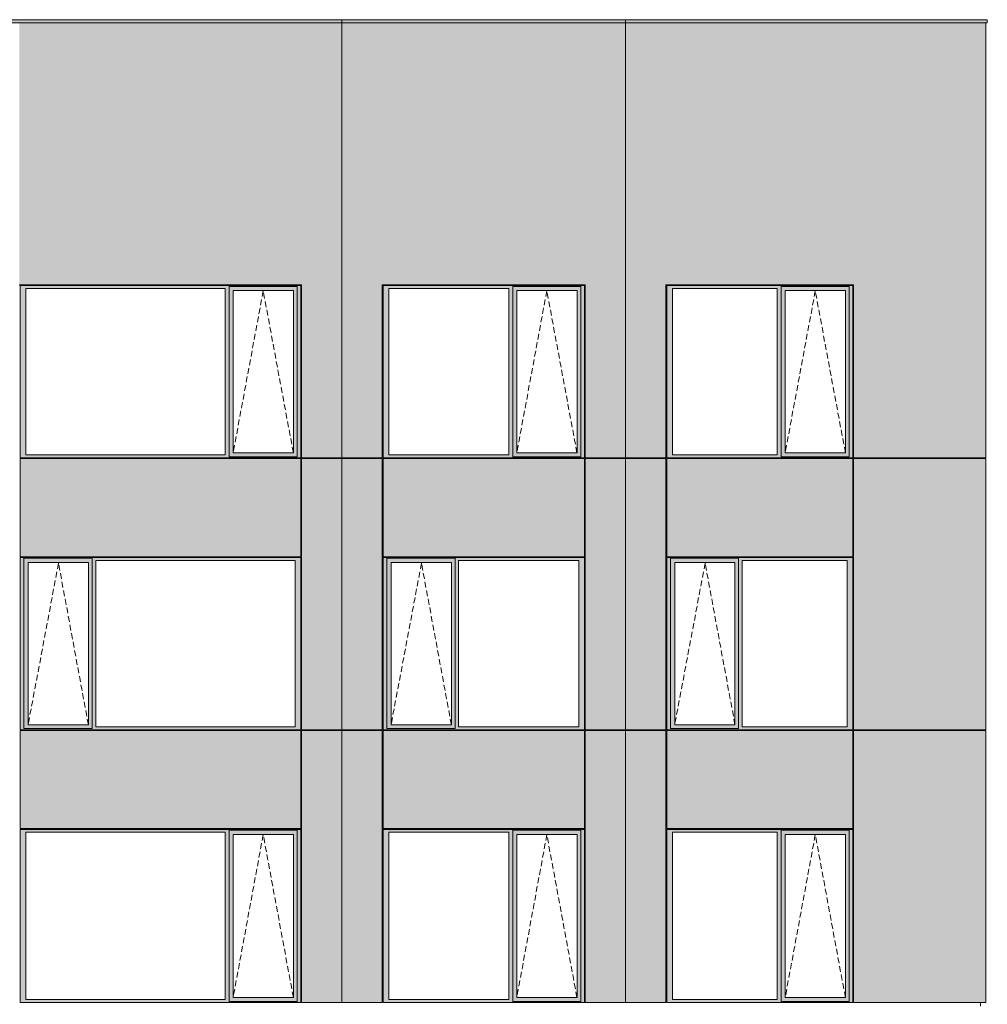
# Model space of a CAD drawing. Header units: millimetres. Extents: x 169383 to 755273, y -3871 to 302042.
# Tile 60 of 61: x 206030 to 217777, y 106776 to 118725. Entities that reach past the tile are written whole.
import ezdxf

# ---------------------------------------------------------------- set-up
doc = ezdxf.new("R2010")
doc.units = ezdxf.units.MM
doc.header["$MEASUREMENT"] = 0
doc.linetypes.add('OO_EOIAAY', pattern=[105.833361, 70.555568, -35.277793])
for name, color, linetype, lineweight in [('0_Ном._пера__1', 7, 'Continuous', 0), ('0_Ном._пера__120', 7, 'Continuous', 0), ('АР-Стены_внешние_.АР_Ном._пера__120', 7, 'Continuous', 0)]:
    doc.layers.add(name, color=color, linetype=linetype, lineweight=lineweight)
doc.layers.add('АР-Стены_внешние_.АР_Ном._пера__214', color=7, linetype='Continuous', lineweight=0, true_color=0xe2eaf1)

msp = doc.modelspace()

# ---------------------------------------------------------------- hatches: boundary and pattern name
at = {"layer": '0_Ном._пера__1', "linetype": 'Continuous', "lineweight": 0, "true_color": 0x000000}
for points in [[(206034.683, 115498.396), (206034.683, 115463.396), (206103.373, 115463.396), (208523.873, 115463.396), (208572.845, 115463.396), (208572.845, 115488.396), (209397.217, 115488.396), (209397.217, 115463.396), (209441.375, 115463.396), (209441.375, 115498.396)], [(206103.373, 113443.396), (206103.373, 115463.396), (206034.683, 115463.396), (206034.683, 113443.396)], [(208572.845, 115463.396), (208523.873, 115463.396), (208523.873, 113443.396), (208572.845, 113443.396)], [(208572.845, 115488.396), (208572.845, 115438.396), (208621.909, 115438.396), (209352.967, 115438.396), (209397.217, 115438.396), (209397.217, 115488.396)], [(208572.845, 113468.396), (208620.947, 113468.396), (208620.947, 115438.396), (208572.845, 115438.396)], [(209352.967, 115438.396), (209352.967, 113468.396), (209397.217, 113468.396), (209397.217, 115438.396)], [(209397.217, 113443.396), (209441.375, 113443.396), (209441.375, 115463.396), (209397.217, 115463.396)], [(210441.375, 115498.396), (210441.375, 115463.396), (210510.065, 115463.396), (211967.133, 115463.396), (212016.105, 115463.396), (212016.105, 115488.396), (212840.477, 115488.396), (212840.477, 115463.396), (212884.634, 115463.396), (212884.634, 115498.396)], [(210510.065, 113443.396), (210510.065, 115463.396), (210441.375, 115463.396), (210441.375, 113443.396)], [(212016.105, 115463.396), (211967.133, 115463.396), (211967.133, 113443.396), (212016.105, 113443.396)], [(212016.105, 115488.396), (212016.105, 115438.396), (212065.169, 115438.396), (212796.226, 115438.396), (212840.477, 115438.396), (212840.477, 115488.396)], [(212016.105, 113468.396), (212064.206, 113468.396), (212064.206, 115438.396), (212016.105, 115438.396)], [(212796.226, 115438.396), (212796.226, 113468.396), (212840.477, 113468.396), (212840.477, 115438.396)], [(212840.477, 113443.396), (212884.634, 113443.396), (212884.634, 115463.396), (212840.477, 115463.396)], [(213884.634, 115498.396), (213884.634, 115463.396), (213953.324, 115463.396), (215225.898, 115463.396), (215274.869, 115463.396), (215274.869, 115488.396), (216099.241, 115488.396), (216099.241, 115463.396), (216143.399, 115463.396), (216143.399, 115498.396)], [(213953.324, 113443.396), (213953.324, 115463.396), (213884.634, 115463.396), (213884.634, 113443.396)], [(215274.869, 115463.396), (215225.898, 115463.396), (215225.898, 113443.396), (215274.869, 113443.396)], [(215274.869, 115488.396), (215274.869, 115438.396), (215323.934, 115438.396), (216054.991, 115438.396), (216099.241, 115438.396), (216099.241, 115488.396)], [(215274.869, 113468.396), (215322.971, 113468.396), (215322.971, 115438.396), (215274.869, 115438.396)], [(216054.991, 115438.396), (216054.991, 113468.396), (216099.241, 113468.396), (216099.241, 115438.396)], [(216099.241, 113443.396), (216143.399, 113443.396), (216143.399, 115463.396), (216099.241, 115463.396)], [(206103.373, 113443.396), (206034.683, 113443.396), (206034.683, 113408.396), (209441.375, 113408.396), (209441.375, 113443.396), (209397.217, 113443.396), (209397.217, 113418.396), (208572.845, 113418.396), (208572.845, 113443.396), (208523.873, 113443.396)], [(208572.845, 113468.396), (208572.845, 113418.396), (209397.217, 113418.396), (209397.217, 113468.396), (209352.967, 113468.396), (208621.909, 113468.396)], [(210510.065, 113443.396), (210441.375, 113443.396), (210441.375, 113408.396), (212884.634, 113408.396), (212884.634, 113443.396), (212840.477, 113443.396), (212840.477, 113418.396), (212016.105, 113418.396), (212016.105, 113443.396), (211967.133, 113443.396)], [(212016.105, 113468.396), (212016.105, 113418.396), (212840.477, 113418.396), (212840.477, 113468.396), (212796.226, 113468.396), (212065.169, 113468.396)], [(213953.324, 113443.396), (213884.634, 113443.396), (213884.634, 113408.396), (216143.399, 113408.396), (216143.399, 113443.396), (216099.241, 113443.396), (216099.241, 113418.396), (215274.869, 113418.396), (215274.869, 113443.396), (215225.898, 113443.396)], [(215274.869, 113468.396), (215274.869, 113418.396), (216099.241, 113418.396), (216099.241, 113468.396), (216054.991, 113468.396), (215323.934, 113468.396)], [(206034.683, 112163.396), (206078.841, 112163.396), (206078.841, 112188.396), (209431.64, 112188.396), (209431.64, 112198.396), (206034.683, 112198.396)], [(206078.841, 110143.423), (206078.841, 112163.396), (206034.683, 112163.396), (206034.683, 110143.423)], [(206078.841, 112188.396), (206078.841, 112138.396), (206132.719, 112138.396), (206863.777, 112138.396), (206908.027, 112138.396), (206908.027, 112188.396)], [(206078.841, 112138.396), (206078.841, 110168.423), (206131.756, 110168.423), (206131.756, 112138.396)], [(206863.777, 110168.423), (206908.027, 110168.423), (206908.027, 112138.396), (206863.777, 112138.396)], [(209431.64, 112188.396), (206908.027, 112188.396), (206908.027, 112163.396), (206952.185, 112163.396), (209372.685, 112163.396), (209441.375, 112163.396), (209441.375, 112198.396), (209431.64, 112198.396)], [(206908.027, 112163.396), (206908.027, 110143.423), (206952.185, 110143.423), (206952.185, 112163.396)], [(209372.685, 110143.423), (209441.375, 110143.423), (209441.375, 112163.396), (209372.685, 112163.396)], [(210441.375, 112163.396), (210485.533, 112163.396), (210485.533, 112188.396), (212874.899, 112188.396), (212874.899, 112198.396), (210441.375, 112198.396)], [(210485.533, 110143.423), (210485.533, 112163.396), (210441.375, 112163.396), (210441.375, 110143.423)], [(210485.533, 112188.396), (210485.533, 112138.396), (210539.411, 112138.396), (211270.468, 112138.396), (211314.718, 112138.396), (211314.718, 112188.396)], [(210485.533, 112138.396), (210485.533, 110168.423), (210538.448, 110168.423), (210538.448, 112138.396)], [(211270.468, 110168.423), (211314.718, 110168.423), (211314.718, 112138.396), (211270.468, 112138.396)], [(212874.899, 112188.396), (211314.718, 112188.396), (211314.718, 112163.396), (211358.876, 112163.396), (212815.944, 112163.396), (212884.634, 112163.396), (212884.634, 112198.396), (212874.899, 112198.396)], [(211314.718, 112163.396), (211314.718, 110143.423), (211358.876, 110143.423), (211358.876, 112163.396)], [(212815.944, 110143.423), (212884.634, 110143.423), (212884.634, 112163.396), (212815.944, 112163.396)], [(213884.634, 112163.396), (213928.792, 112163.396), (213928.792, 112188.396), (216133.664, 112188.396), (216133.664, 112198.396), (213884.634, 112198.396)], [(213928.792, 110143.423), (213928.792, 112163.396), (213884.634, 112163.396), (213884.634, 110143.423)], [(213928.792, 112188.396), (213928.792, 112138.396), (213982.671, 112138.396), (214713.728, 112138.396), (214757.978, 112138.396), (214757.978, 112188.396)], [(213928.792, 112138.396), (213928.792, 110168.423), (213981.708, 110168.423), (213981.708, 112138.396)], [(214713.728, 110168.423), (214757.978, 110168.423), (214757.978, 112138.396), (214713.728, 112138.396)], [(216133.664, 112188.396), (214757.978, 112188.396), (214757.978, 112163.396), (214802.136, 112163.396), (216074.709, 112163.396), (216143.399, 112163.396), (216143.399, 112198.396), (216133.664, 112198.396)], [(214757.978, 112163.396), (214757.978, 110143.423), (214802.136, 110143.423), (214802.136, 112163.396)], [(216074.709, 110143.423), (216143.399, 110143.423), (216143.399, 112163.396), (216074.709, 112163.396)], [(206078.841, 110143.423), (206034.683, 110143.423), (206034.683, 110108.423), (209441.375, 110108.423), (209441.375, 110143.423), (209372.685, 110143.423), (206952.185, 110143.423), (206908.027, 110143.423), (206908.027, 110118.423), (206078.841, 110118.423)], [(206078.841, 110118.423), (206908.027, 110118.423), (206908.027, 110168.423), (206863.777, 110168.423), (206132.719, 110168.423), (206078.841, 110168.423)], [(210485.533, 110143.423), (210441.375, 110143.423), (210441.375, 110108.423), (212884.634, 110108.423), (212884.634, 110143.423), (212815.944, 110143.423), (211358.876, 110143.423), (211314.718, 110143.423), (211314.718, 110118.423), (210485.533, 110118.423)], [(210485.533, 110118.423), (211314.718, 110118.423), (211314.718, 110168.423), (211270.468, 110168.423), (210539.411, 110168.423), (210485.533, 110168.423)], [(213928.792, 110143.423), (213884.634, 110143.423), (213884.634, 110108.423), (216143.399, 110108.423), (216143.399, 110143.423), (216074.709, 110143.423), (214802.136, 110143.423), (214757.978, 110143.423), (214757.978, 110118.423), (213928.792, 110118.423)], [(213928.792, 110118.423), (214757.978, 110118.423), (214757.978, 110168.423), (214713.728, 110168.423), (213982.671, 110168.423), (213928.792, 110168.423)], [(206034.683, 108898.425), (206034.683, 108863.425), (206103.373, 108863.425), (208523.873, 108863.425), (208572.845, 108863.425), (208572.845, 108888.425), (209397.217, 108888.425), (209397.217, 108863.425), (209441.375, 108863.425), (209441.375, 108898.425)], [(206103.373, 106833.425), (206103.373, 108863.425), (206034.683, 108863.425), (206034.683, 106833.425)], [(208572.845, 108863.425), (208523.873, 108863.425), (208523.873, 106833.425), (208572.845, 106833.425)], [(208572.845, 108888.425), (208572.845, 108838.425), (208621.909, 108838.425), (209352.967, 108838.425), (209397.217, 108838.425), (209397.217, 108888.425)], [(209397.217, 106833.425), (209441.375, 106833.425), (209441.375, 108863.425), (209397.217, 108863.425)], [(210441.375, 108898.425), (210441.375, 108863.425), (210510.065, 108863.425), (211967.133, 108863.425), (212016.105, 108863.425), (212016.105, 108888.425), (212840.477, 108888.425), (212840.477, 108863.425), (212884.634, 108863.425), (212884.634, 108898.425)], [(210510.065, 106833.425), (210510.065, 108863.425), (210441.375, 108863.425), (210441.375, 106833.425)], [(212016.105, 108863.425), (211967.133, 108863.425), (211967.133, 106833.425), (212016.105, 106833.425)], [(212016.105, 108888.425), (212016.105, 108838.425), (212065.169, 108838.425), (212796.226, 108838.425), (212840.477, 108838.425), (212840.477, 108888.425)], [(212840.477, 106833.425), (212884.634, 106833.425), (212884.634, 108863.425), (212840.477, 108863.425)], [(213884.634, 108898.425), (213884.634, 108863.425), (213953.324, 108863.425), (215225.898, 108863.425), (215274.869, 108863.425), (215274.869, 108888.425), (216099.241, 108888.425), (216099.241, 108863.425), (216143.399, 108863.425), (216143.399, 108898.425)], [(213953.324, 106833.425), (213953.324, 108863.425), (213884.634, 108863.425), (213884.634, 106833.425)], [(215274.869, 108863.425), (215225.898, 108863.425), (215225.898, 106833.425), (215274.869, 106833.425)], [(215274.869, 108888.425), (215274.869, 108838.425), (215323.934, 108838.425), (216054.991, 108838.425), (216099.241, 108838.425), (216099.241, 108888.425)], [(216099.241, 106833.425), (216143.399, 106833.425), (216143.399, 108863.425), (216099.241, 108863.425)], [(208572.845, 106858.425), (208620.947, 106858.425), (208620.947, 108838.425), (208572.845, 108838.425)], [(209352.967, 108838.425), (209352.967, 106858.425), (209397.217, 106858.425), (209397.217, 108838.425)], [(212016.105, 106858.425), (212064.206, 106858.425), (212064.206, 108838.425), (212016.105, 108838.425)], [(212796.226, 108838.425), (212796.226, 106858.425), (212840.477, 106858.425), (212840.477, 108838.425)], [(215274.869, 106858.425), (215322.971, 106858.425), (215322.971, 108838.425), (215274.869, 108838.425)], [(216054.991, 108838.425), (216054.991, 106858.425), (216099.241, 106858.425), (216099.241, 108838.425)], [(206103.373, 106833.425), (206034.683, 106833.425), (206034.683, 106798.425), (209441.375, 106798.425), (209441.375, 106833.425), (209397.217, 106833.425), (209397.217, 106808.425), (208572.845, 106808.425), (208572.845, 106833.425), (208523.873, 106833.425)], [(208572.845, 106858.425), (208572.845, 106808.425), (209397.217, 106808.425), (209397.217, 106858.425), (209352.967, 106858.425), (208621.909, 106858.425)], [(210510.065, 106833.425), (210441.375, 106833.425), (210441.375, 106798.425), (212884.634, 106798.425), (212884.634, 106833.425), (212840.477, 106833.425), (212840.477, 106808.425), (212016.105, 106808.425), (212016.105, 106833.425), (211967.133, 106833.425)], [(212016.105, 106858.425), (212016.105, 106808.425), (212840.477, 106808.425), (212840.477, 106858.425), (212796.226, 106858.425), (212065.169, 106858.425)], [(213953.324, 106833.425), (213884.634, 106833.425), (213884.634, 106798.425), (216143.399, 106798.425), (216143.399, 106833.425), (216099.241, 106833.425), (216099.241, 106808.425), (215274.869, 106808.425), (215274.869, 106833.425), (215225.898, 106833.425)], [(215274.869, 106858.425), (215274.869, 106808.425), (216099.241, 106808.425), (216099.241, 106858.425), (216054.991, 106858.425), (215323.934, 106858.425)]]:
    msp.add_hatch(color=18, dxfattribs=at).paths.add_polyline_path(points)
at = {"layer": 'АР-Стены_внешние_.АР_Ном._пера__214', "linetype": 'Continuous', "lineweight": 0, "true_color": 0xe5e8eb}
for points in [[(171494.152, 118685), (217776.898, 118685), (217776.898, 118725), (171494.152, 118725)], [(206024.683, 118685), (206024.683, 115508.396), (209451.375, 115508.396), (209451.375, 118685)], [(209451.375, 115498.396), (209451.375, 113408.396), (209941.375, 113408.396), (209941.375, 118685), (209451.375, 118685)], [(209941.375, 118685), (209941.375, 113408.396), (210431.375, 113408.396), (210431.375, 118685)], [(210431.375, 118685), (210431.375, 115508.396), (212894.634, 115508.396), (212894.634, 118685)], [(212894.634, 115498.396), (212894.634, 113408.396), (213384.634, 113408.396), (213384.634, 118685), (212894.634, 118685)], [(213384.634, 118685), (213384.634, 113408.396), (213874.634, 113408.396), (213874.634, 118685)], [(213874.634, 118685), (213874.634, 115508.396), (216153.399, 115508.396), (216153.399, 118685)], [(216153.399, 115498.396), (216153.399, 113408.396), (217756.898, 113408.396), (217756.898, 118685), (216153.399, 118685)], [(206034.683, 113398.396), (206034.683, 112208.396), (209441.374, 112208.396), (209441.374, 113398.396)], [(209941.375, 113398.396), (209451.375, 113398.396), (209451.375, 110108.425), (209941.375, 110108.425)], [(210431.375, 113398.396), (209941.375, 113398.396), (209941.375, 110108.425), (210431.375, 110108.425)], [(210441.375, 113398.396), (210441.375, 112208.396), (212884.634, 112208.396), (212884.634, 113398.396)], [(213384.634, 113398.396), (212894.634, 113398.396), (212894.634, 110108.425), (213384.634, 110108.425)], [(213874.634, 113398.396), (213384.634, 113398.396), (213384.634, 110108.425), (213874.634, 110108.425)], [(213884.634, 113398.396), (213884.634, 112208.396), (216143.398, 112208.396), (216143.398, 113398.396)], [(217756.898, 110108.425), (217756.898, 113398.396), (216153.399, 113398.396), (216153.399, 110108.425)], [(206034.683, 110098.423), (206034.683, 108908.425), (209441.375, 108908.425), (209441.375, 110098.423)], [(209451.375, 108898.425), (209451.375, 106798.425), (209941.375, 106798.425), (209941.375, 110098.423), (209451.375, 110098.423)], [(209941.375, 110098.423), (209941.375, 106798.425), (210431.375, 106798.425), (210431.375, 110098.423)], [(210441.375, 110098.423), (210441.375, 108908.425), (212884.634, 108908.425), (212884.634, 110098.423)], [(212894.634, 108898.425), (212894.634, 106798.425), (213384.634, 106798.425), (213384.634, 110098.423), (212894.634, 110098.423)], [(213384.634, 110098.423), (213384.634, 106798.425), (213874.634, 106798.425), (213874.634, 110098.423)], [(213884.634, 110098.423), (213884.634, 108908.425), (216143.399, 108908.425), (216143.399, 110098.423)], [(216153.399, 108898.425), (216153.399, 106798.425), (217756.898, 106798.425), (217756.898, 110098.423), (216153.399, 110098.423)]]:
    msp.add_hatch(color=254, dxfattribs=at).paths.add_polyline_path(points)

# ---------------------------------------------------------------- linework, layer by layer
at = {"layer": '0_Ном._пера__120', "color": 7, "linetype": 'Continuous', "lineweight": 0}
for p, q in [((206034.683, 118685), (209441.375, 118685)), ((209451.375, 118685), (210431.375, 118685)), ((209941.375, 118725), (209941.375, 113408.396)), ((210441.375, 118685), (212884.634, 118685)), ((212894.634, 118685), (213874.634, 118685)), ((213384.634, 118725), (213384.634, 113408.396)), ((213884.634, 118685), (216143.399, 118685)), ((216153.399, 118685), (217756.898, 118685)), ((217756.898, 113408.396), (217756.898, 118685)), ((209451.375, 115508.396), (206024.683, 115508.396)), ((206034.683, 115463.396), (206034.683, 115498.396)), ((206034.683, 115498.396), (209441.375, 115498.396)), ((206034.683, 113443.396), (206034.683, 115463.396)), ((206103.373, 115463.396), (206103.373, 113443.396)), ((208523.873, 115463.396), (206103.373, 115463.396)), ((208523.873, 113443.396), (208523.873, 115463.396)), ((208572.845, 115438.396), (208572.845, 115488.396)), ((209397.217, 115488.396), (208572.845, 115488.396)), ((208572.845, 113468.396), (208572.845, 115438.396)), ((208620.947, 113468.396), (208620.947, 115438.396)), ((208620.947, 115438.396), (209352.004, 115438.396)), ((209352.967, 115438.396), (209352.004, 115438.396)), ((209352.967, 113468.396), (209352.967, 115438.396)), ((209397.217, 115463.396), (209397.217, 115488.396)), ((209397.217, 115463.396), (209397.217, 113443.396)), ((209441.375, 115498.396), (209441.375, 115463.396)), ((209441.375, 115463.396), (209441.375, 113443.396)), ((209451.375, 115508.396), (209451.375, 113408.396)), ((212894.634, 115508.396), (210431.375, 115508.396)), ((210431.375, 113408.396), (210431.375, 115508.396)), ((210441.375, 115463.396), (210441.375, 115498.396)), ((210441.375, 115498.396), (212884.634, 115498.396)), ((210441.375, 113443.396), (210441.375, 115463.396)), ((210510.065, 115463.396), (210510.065, 113443.396)), ((211967.133, 115463.396), (210510.065, 115463.396)), ((211967.133, 113443.396), (211967.133, 115463.396)), ((212016.105, 115438.396), (212016.105, 115488.396)), ((212840.477, 115488.396), (212016.105, 115488.396)), ((212016.105, 113468.396), (212016.105, 115438.396)), ((212064.206, 113468.396), (212064.206, 115438.396)), ((212064.206, 115438.396), (212795.264, 115438.396)), ((212796.226, 115438.396), (212795.264, 115438.396)), ((212796.226, 113468.396), (212796.226, 115438.396)), ((212840.477, 115463.396), (212840.477, 115488.396)), ((212840.477, 115463.396), (212840.477, 113443.396)), ((212884.634, 115498.396), (212884.634, 115463.396)), ((212884.634, 115463.396), (212884.634, 113443.396)), ((212894.634, 115508.396), (212894.634, 113408.396)), ((216153.399, 115508.396), (213874.634, 115508.396)), ((213874.634, 113408.396), (213874.634, 115508.396)), ((213884.634, 115463.396), (213884.634, 115498.396)), ((213884.634, 115498.396), (216143.399, 115498.396)), ((213884.634, 113443.396), (213884.634, 115463.396)), ((213953.324, 115463.396), (213953.324, 113443.396)), ((215225.898, 115463.396), (213953.324, 115463.396)), ((215225.898, 113443.396), (215225.898, 115463.396)), ((215274.869, 115438.396), (215274.869, 115488.396)), ((216099.241, 115488.396), (215274.869, 115488.396)), ((215274.869, 113468.396), (215274.869, 115438.396)), ((215322.971, 113468.396), (215322.971, 115438.396)), ((215322.971, 115438.396), (216054.028, 115438.396)), ((216054.991, 115438.396), (216054.028, 115438.396)), ((216054.991, 113468.396), (216054.991, 115438.396)), ((216099.241, 115463.396), (216099.241, 115488.396)), ((216099.241, 115463.396), (216099.241, 113443.396)), ((216143.399, 115498.396), (216143.399, 115463.396)), ((216143.399, 115463.396), (216143.399, 113443.396)), ((216153.399, 115508.396), (216153.399, 113408.396)), ((206034.683, 113408.396), (206034.683, 113443.396)), ((209441.375, 113408.396), (206034.683, 113408.396)), ((206034.683, 112208.396), (206034.683, 113398.396)), ((209441.374, 113398.396), (206034.683, 113398.396)), ((206103.373, 113443.396), (208523.873, 113443.396)), ((208572.845, 113418.396), (208572.845, 113468.396)), ((208572.845, 113418.396), (209397.217, 113418.396)), ((209352.004, 113468.396), (208620.947, 113468.396)), ((209352.004, 113468.396), (209352.967, 113468.396)), ((209397.217, 113443.396), (209397.217, 113418.396)), ((209441.374, 112208.396), (209441.374, 113398.396)), ((209441.375, 113443.396), (209441.375, 113408.396)), ((209941.375, 113408.396), (209451.375, 113408.396)), ((209451.375, 113398.396), (209451.375, 110108.425)), ((209941.375, 113398.396), (209451.375, 113398.396)), ((210431.375, 113408.396), (209941.375, 113408.396)), ((209941.375, 110098.423), (209941.375, 113407.888)), ((210431.375, 113398.396), (209941.375, 113398.396)), ((209941.375, 110099.627), (209941.375, 113398.396)), ((210431.375, 110108.425), (210431.375, 113398.396)), ((210441.375, 113408.396), (210441.375, 113443.396)), ((212884.634, 113408.396), (210441.375, 113408.396)), ((210441.375, 112208.396), (210441.375, 113398.396)), ((212884.634, 113398.396), (210441.375, 113398.396)), ((210510.065, 113443.396), (211967.133, 113443.396)), ((212016.105, 113418.396), (212016.105, 113468.396)), ((212016.105, 113418.396), (212840.477, 113418.396)), ((212795.264, 113468.396), (212064.206, 113468.396)), ((212795.264, 113468.396), (212796.226, 113468.396)), ((212840.477, 113443.396), (212840.477, 113418.396)), ((212884.634, 113443.396), (212884.634, 113408.396)), ((212884.634, 112208.396), (212884.634, 113398.396)), ((213384.634, 113408.396), (212894.634, 113408.396)), ((212894.634, 113398.396), (212894.634, 110108.425)), ((213384.634, 113398.396), (212894.634, 113398.396)), ((213874.634, 113408.396), (213384.634, 113408.396)), ((213384.634, 110098.423), (213384.634, 113405.426)), ((213874.634, 113398.396), (213384.634, 113398.396)), ((213874.634, 110108.425), (213874.634, 113398.396)), ((213884.634, 113408.396), (213884.634, 113443.396)), ((216143.399, 113408.396), (213884.634, 113408.396)), ((213884.634, 112208.396), (213884.634, 113398.396)), ((216143.398, 113398.396), (213884.634, 113398.396)), ((213953.324, 113443.396), (215225.898, 113443.396)), ((215274.869, 113418.396), (215274.869, 113468.396)), ((215274.869, 113418.396), (216099.241, 113418.396)), ((216054.028, 113468.396), (215322.971, 113468.396)), ((216054.028, 113468.396), (216054.991, 113468.396)), ((216099.241, 113443.396), (216099.241, 113418.396)), ((216143.398, 112208.396), (216143.398, 113398.396)), ((216143.399, 113443.396), (216143.399, 113408.396)), ((217756.898, 113408.396), (216153.399, 113408.396)), ((217756.898, 113398.396), (216153.399, 113398.396)), ((216153.399, 113398.396), (216153.399, 110108.425)), ((217694.726, 113407.888), (217694.726, 113398.396)), ((217756.898, 110108.425), (217756.898, 113398.396)), ((209441.374, 112208.396), (206034.683, 112208.396)), ((212884.634, 112208.396), (210441.375, 112208.396)), ((216143.398, 112208.396), (213884.634, 112208.396)), ((209441.375, 112198.396), (206034.683, 112198.396)), ((206044.587, 112198.396), (206034.683, 112198.396)), ((206034.683, 112198.396), (206034.683, 112163.396)), ((206034.683, 112163.396), (206034.683, 110143.423)), ((206078.841, 112163.396), (206078.841, 112188.396)), ((206078.841, 112188.396), (206908.027, 112188.396)), ((206078.841, 112163.396), (206078.841, 110122.999)), ((206862.814, 112138.396), (206131.756, 112138.396)), ((206131.756, 112138.396), (206131.756, 110168.423)), ((206862.814, 112138.396), (206863.777, 112138.396)), ((206863.777, 112138.396), (206863.777, 110168.423)), ((206908.027, 112188.396), (206908.027, 112163.396)), ((206908.027, 112163.396), (206908.027, 110143.423)), ((206952.185, 110143.423), (206952.185, 112163.396)), ((206952.185, 112163.396), (209372.685, 112163.396)), ((209372.685, 112163.396), (209372.685, 110143.423)), ((209441.375, 112163.396), (209441.375, 112198.396)), ((209441.375, 110143.423), (209441.375, 112163.396)), ((212884.634, 112198.396), (210441.375, 112198.396)), ((210451.279, 112198.396), (210441.375, 112198.396)), ((210441.375, 112198.396), (210441.375, 112163.396)), ((210441.375, 112163.396), (210441.375, 110143.423)), ((210485.533, 112163.396), (210485.533, 112188.396)), ((210485.533, 112188.396), (211314.718, 112188.396)), ((210485.533, 112163.396), (210485.533, 110122.999)), ((211269.505, 112138.396), (210538.448, 112138.396)), ((210538.448, 112138.396), (210538.448, 110168.423)), ((211269.505, 112138.396), (211270.468, 112138.396)), ((211270.468, 112138.396), (211270.468, 110168.423)), ((211314.718, 112188.396), (211314.718, 112163.396)), ((211314.718, 112163.396), (211314.718, 110143.423)), ((211358.876, 110143.423), (211358.876, 112163.396)), ((211358.876, 112163.396), (212815.944, 112163.396)), ((212815.944, 112163.396), (212815.944, 110143.423)), ((212884.634, 112163.396), (212884.634, 112198.396)), ((212884.634, 110143.423), (212884.634, 112163.396)), ((216143.399, 112198.396), (213884.634, 112198.396)), ((213894.539, 112198.396), (213884.634, 112198.396)), ((213884.634, 112198.396), (213884.634, 112163.396)), ((213884.634, 112163.396), (213884.634, 110143.423)), ((213928.792, 112163.396), (213928.792, 112188.396)), ((213928.792, 112188.396), (214757.978, 112188.396)), ((213928.792, 112163.396), (213928.792, 110122.999)), ((214712.765, 112138.396), (213981.708, 112138.396)), ((213981.708, 112138.396), (213981.708, 110168.423)), ((214712.765, 112138.396), (214713.728, 112138.396)), ((214713.728, 112138.396), (214713.728, 110168.423)), ((214757.978, 112188.396), (214757.978, 112163.396)), ((214757.978, 112163.396), (214757.978, 110143.423)), ((214802.136, 110143.423), (214802.136, 112163.396)), ((214802.136, 112163.396), (216074.709, 112163.396)), ((216074.709, 112163.396), (216074.709, 110143.423)), ((216143.399, 112163.396), (216143.399, 112198.396)), ((216143.399, 110143.423), (216143.399, 112163.396)), ((206034.683, 110143.423), (206034.683, 110108.423)), ((206044.311, 110108.425), (206034.683, 110108.425)), ((206034.683, 110108.423), (206044.508, 110108.423)), ((206034.683, 108908.425), (206034.683, 110098.423)), ((206034.683, 110098.423), (209441.375, 110098.423)), ((206044.508, 110108.423), (209431.56, 110108.423)), ((206908.027, 110122.999), (206078.841, 110122.999)), ((206131.756, 110168.423), (206862.814, 110168.423)), ((206863.777, 110168.423), (206862.814, 110168.423)), ((206908.027, 110143.423), (206908.027, 110122.999)), ((209372.685, 110143.423), (206952.185, 110143.423)), ((209431.56, 110108.423), (209441.375, 110108.423)), ((209441.375, 110108.423), (209441.375, 110143.423)), ((209441.375, 108908.425), (209441.375, 110098.423)), ((209941.375, 110108.425), (209451.375, 110108.425)), ((209451.375, 110098.423), (209451.375, 106798.425)), ((209451.375, 110098.423), (210431.375, 110098.423)), ((210431.375, 110108.425), (209941.375, 110108.425)), ((209941.375, 110098.423), (209941.375, 106798.425)), ((210431.375, 106798.425), (210431.375, 110098.423)), ((210441.375, 110143.423), (210441.375, 110108.423)), ((210451.003, 110108.425), (210441.375, 110108.425)), ((210441.375, 110108.423), (210451.2, 110108.423)), ((210441.375, 108908.425), (210441.375, 110098.423)), ((210441.375, 110098.423), (212884.634, 110098.423)), ((210451.2, 110108.423), (212874.82, 110108.423)), ((211314.718, 110122.999), (210485.533, 110122.999)), ((210538.448, 110168.423), (211269.505, 110168.423)), ((211270.468, 110168.423), (211269.505, 110168.423)), ((211314.718, 110143.423), (211314.718, 110122.999)), ((212815.944, 110143.423), (211358.876, 110143.423)), ((212874.82, 110108.423), (212884.634, 110108.423)), ((212884.634, 110108.423), (212884.634, 110143.423)), ((212884.634, 108908.425), (212884.634, 110098.423)), ((213384.634, 110108.425), (212894.634, 110108.425)), ((212894.634, 110098.423), (212894.634, 106798.425)), ((212894.634, 110098.423), (213874.634, 110098.423)), ((213874.634, 110108.425), (213384.634, 110108.425)), ((213384.634, 110098.423), (213384.634, 106798.425)), ((213874.634, 106798.425), (213874.634, 110098.423)), ((213884.634, 110143.423), (213884.634, 110108.423)), ((213894.263, 110108.425), (213884.634, 110108.425)), ((213884.634, 110108.423), (213894.459, 110108.423)), ((213884.634, 108908.425), (213884.634, 110098.423)), ((213884.634, 110098.423), (216143.399, 110098.423)), ((213894.459, 110108.423), (216133.585, 110108.423)), ((214757.978, 110122.999), (213928.792, 110122.999)), ((213981.708, 110168.423), (214712.765, 110168.423)), ((214713.728, 110168.423), (214712.765, 110168.423)), ((214757.978, 110143.423), (214757.978, 110122.999)), ((216074.709, 110143.423), (214802.136, 110143.423)), ((216133.585, 110108.423), (216143.399, 110108.423)), ((216143.399, 110108.423), (216143.399, 110143.423)), ((216143.399, 108908.425), (216143.399, 110098.423)), ((217756.898, 110108.425), (216153.399, 110108.425)), ((216153.399, 110098.423), (216153.399, 106798.425)), ((216153.399, 110098.423), (217756.898, 110098.423)), ((217694.726, 110108.425), (217694.726, 110098.423)), ((217756.898, 106798.425), (217756.898, 110098.423)), ((209441.375, 108908.425), (206034.683, 108908.425)), ((206034.683, 108863.425), (206034.683, 108898.425)), ((206034.683, 108898.425), (209441.375, 108898.425)), ((206034.683, 106833.425), (206034.683, 108863.425)), ((206103.373, 108863.425), (206103.373, 106833.425)), ((208523.873, 108863.425), (206103.373, 108863.425)), ((208523.873, 106833.425), (208523.873, 108863.425)), ((208572.845, 108838.425), (208572.845, 108888.425)), ((209397.217, 108888.425), (208572.845, 108888.425)), ((209397.217, 108863.425), (209397.217, 108888.425)), ((209397.217, 108863.425), (209397.217, 106833.425)), ((209441.375, 108898.425), (209441.375, 108863.425)), ((209441.375, 108863.425), (209441.375, 106833.425)), ((212884.634, 108908.425), (210441.375, 108908.425)), ((210441.375, 108863.425), (210441.375, 108898.425)), ((210441.375, 108898.425), (212884.634, 108898.425)), ((210441.375, 106833.425), (210441.375, 108863.425)), ((210510.065, 108863.425), (210510.065, 106833.425)), ((211967.133, 108863.425), (210510.065, 108863.425)), ((211967.133, 106833.425), (211967.133, 108863.425)), ((212016.105, 108838.425), (212016.105, 108888.425)), ((212840.477, 108888.425), (212016.105, 108888.425)), ((212840.477, 108863.425), (212840.477, 108888.425)), ((212840.477, 108863.425), (212840.477, 106833.425)), ((212884.634, 108898.425), (212884.634, 108863.425)), ((212884.634, 108863.425), (212884.634, 106833.425)), ((216143.399, 108908.425), (213884.634, 108908.425)), ((213884.634, 108863.425), (213884.634, 108898.425)), ((213884.634, 108898.425), (216143.399, 108898.425)), ((213884.634, 106833.425), (213884.634, 108863.425)), ((213953.324, 108863.425), (213953.324, 106833.425)), ((215225.898, 108863.425), (213953.324, 108863.425)), ((215225.898, 106833.425), (215225.898, 108863.425)), ((215274.869, 108838.425), (215274.869, 108888.425)), ((216099.241, 108888.425), (215274.869, 108888.425)), ((216099.241, 108863.425), (216099.241, 108888.425)), ((216099.241, 108863.425), (216099.241, 106833.425)), ((216143.399, 108898.425), (216143.399, 108863.425)), ((216143.399, 108863.425), (216143.399, 106833.425)), ((208572.845, 106858.425), (208572.845, 108838.425)), ((208620.947, 106858.425), (208620.947, 108838.425)), ((208620.947, 108838.425), (209352.004, 108838.425)), ((209352.967, 108838.425), (209352.004, 108838.425)), ((209352.967, 106858.425), (209352.967, 108838.425)), ((212016.105, 106858.425), (212016.105, 108838.425)), ((212064.206, 106858.425), (212064.206, 108838.425)), ((212064.206, 108838.425), (212795.264, 108838.425)), ((212796.226, 108838.425), (212795.264, 108838.425)), ((212796.226, 106858.425), (212796.226, 108838.425)), ((215274.869, 106858.425), (215274.869, 108838.425)), ((215322.971, 106858.425), (215322.971, 108838.425)), ((215322.971, 108838.425), (216054.028, 108838.425)), ((216054.991, 108838.425), (216054.028, 108838.425)), ((216054.991, 106858.425), (216054.991, 108838.425)), ((206034.683, 106798.425), (206034.683, 106833.425)), ((206103.373, 106833.425), (208523.873, 106833.425)), ((208572.845, 106808.425), (208572.845, 106858.425)), ((209352.004, 106858.425), (208620.947, 106858.425)), ((209352.004, 106858.425), (209352.967, 106858.425)), ((209397.217, 106833.425), (209397.217, 106808.425)), ((209441.375, 106833.425), (209441.375, 106798.425)), ((210441.375, 106798.425), (210441.375, 106833.425)), ((210510.065, 106833.425), (211967.133, 106833.425)), ((212016.105, 106808.425), (212016.105, 106858.425)), ((212795.264, 106858.425), (212064.206, 106858.425)), ((212795.264, 106858.425), (212796.226, 106858.425)), ((212840.477, 106833.425), (212840.477, 106808.425)), ((212884.634, 106833.425), (212884.634, 106798.425)), ((213884.634, 106798.425), (213884.634, 106833.425)), ((213953.324, 106833.425), (215225.898, 106833.425)), ((215274.869, 106808.425), (215274.869, 106858.425)), ((216054.028, 106858.425), (215322.971, 106858.425)), ((216054.028, 106858.425), (216054.991, 106858.425)), ((216099.241, 106833.425), (216099.241, 106808.425)), ((216143.399, 106833.425), (216143.399, 106798.425)), ((209441.375, 106798.425), (206034.683, 106798.425)), ((208572.845, 106808.425), (209397.217, 106808.425)), ((209941.375, 106798.425), (209451.375, 106798.425)), ((210431.375, 106798.425), (209941.375, 106798.425)), ((212884.634, 106798.425), (210441.375, 106798.425)), ((212016.105, 106808.425), (212840.477, 106808.425)), ((213384.634, 106798.425), (212894.634, 106798.425)), ((213874.634, 106798.425), (213384.634, 106798.425)), ((216143.399, 106798.425), (213884.634, 106798.425)), ((215274.869, 106808.425), (216099.241, 106808.425)), ((217756.898, 106798.425), (216153.399, 106798.425)), ((217694.726, 106798.425), (217694.726, 106753.425))]:
    msp.add_line(p, q, dxfattribs=at)
at = {"layer": '0_Ном._пера__120', "color": 7, "linetype": 'OO_EOIAAY', "lineweight": 0}
for p, q in [((208986.138, 115434.405), (208620.947, 113468.396)), ((209352.004, 113468.396), (208985.332, 115438.396)), ((212429.398, 115434.405), (212064.206, 113468.396)), ((212795.264, 113468.396), (212428.591, 115438.396)), ((215688.162, 115434.405), (215322.971, 113468.396)), ((216054.028, 113468.396), (215687.356, 115438.396)), ((206500.777, 112128.396), (206131.756, 110168.423)), ((206863.777, 110168.423), (206500.777, 112128.396)), ((210907.469, 112128.396), (210538.448, 110168.423)), ((211270.468, 110168.423), (210907.469, 112128.396)), ((214350.729, 112128.396), (213981.708, 110168.423)), ((214713.728, 110168.423), (214350.729, 112128.396)), ((208986.138, 108834.434), (208620.947, 106858.425)), ((209352.004, 106858.425), (208985.332, 108838.425)), ((212429.398, 108834.434), (212064.206, 106858.425)), ((212795.264, 106858.425), (212428.591, 108838.425)), ((215688.162, 108834.434), (215322.971, 106858.425)), ((216054.028, 106858.425), (215687.356, 108838.425))]:
    msp.add_line(p, q, dxfattribs=at)
at = {"layer": 'АР-Стены_внешние_.АР_Ном._пера__120', "color": 7, "linetype": 'Continuous', "lineweight": 0, "flags": 128}
msp.add_lwpolyline([(171494.152, 118685), (217776.898, 118685), (217776.898, 118725), (171494.152, 118725)], close=True, dxfattribs=at)

doc.saveas('drawing.dxf')
